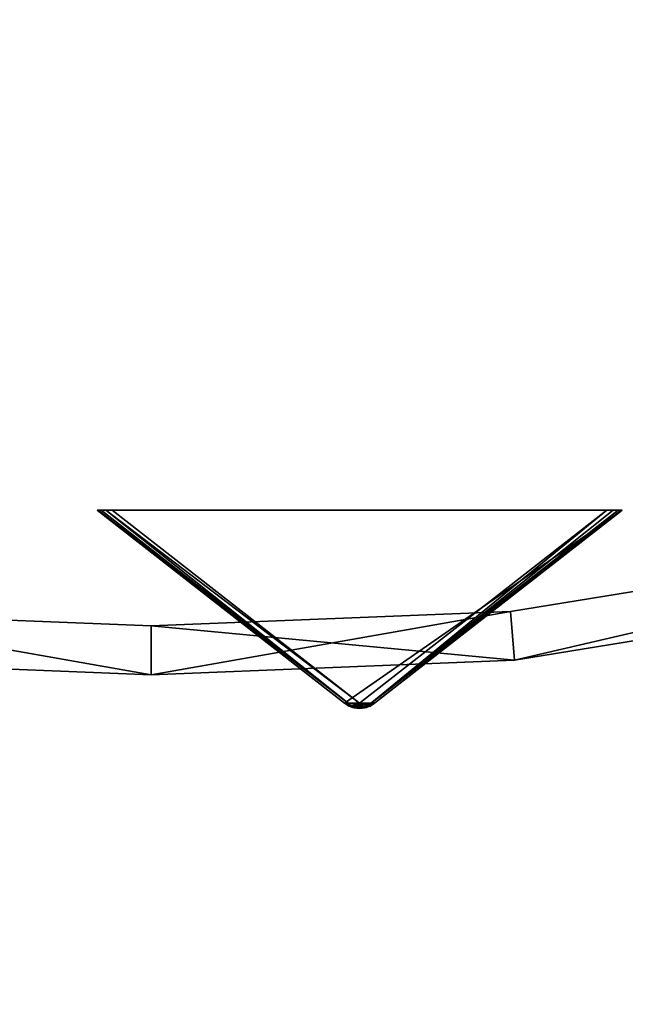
# Model space of a CAD drawing. Extents: x 5 to 565, y -280 to 280.
# Tile 17 of 256: x 280 to 305, y -199 to -158. Entities that reach past the tile are written whole.
import ezdxf

# ---------------------------------------------------------------- set-up
doc = ezdxf.new("R2010")
doc.units = 0
doc.header["$LTSCALE"] = 25.4
doc.layers.get('0').update_dxf_attribs({"color": 13, "linetype": 'CONTINUOUS'})

# ---------------------------------------------------------------- blocks, each defined once
blk = doc.blocks.new('GRUPUJ_2')
at = {"color": 254}
mesh = blk.add_polyface(dxfattribs=at)
corners = [(194.893, 0.024, 139.625), (194.455, 0.024, 139.625), (194.674, 0, 139.594), (195.102, 0.096, 139.717), (194.246, 0.096, 139.717), (195.29, 0.212, 139.866), (194.058, 0.212, 139.866), (205.424, 8.13, 150), (183.924, 8.13, 150)]
mesh.append_faces([[corners[k] for k in face] for face in [(0, 1, 2), (6, 7, 8)]], dxfattribs={"vtx0": -1, "color": 254})
mesh.append_faces([[corners[k] for k in face] for face in [(1, 3, 4), (4, 5, 6)]], dxfattribs={"vtx0": -1, "vtx1": -1, "color": 254})
mesh.append_faces([[corners[k] for k in face] for face in [(1, 0, 3), (4, 3, 5), (6, 5, 7)]], dxfattribs={"vtx0": -1, "vtx2": -1, "color": 254})
mesh = blk.add_polyface(dxfattribs=at)
corners = [(194.058, 0.212, 10.75), (183.924, 8.13, 150), (183.924, 8.13, 0.616), (194.058, 0.212, 139.866)]
mesh.append_faces([[corners[k] for k in face] for face in [(0, 1, 2), (1, 0, 3)]], dxfattribs={"vtx0": -1, "color": 254})
mesh = blk.add_polyface(dxfattribs=at)
corners = [(194.33, 0.125, 10.41), (183.924, 8.13, 0.616), (183.965, 8.13, 0.357)]
mesh.append_faces([[corners[k] for k in face] for face in [(0, 1, 2)]], dxfattribs={"color": 254})
mesh = blk.add_polyface(dxfattribs=at)
corners = [(184.281, 8.13, 0.041), (204.808, 8.13), (184.54, 8.13), (205.067, 8.13, 0.041), (184.086, 8.13, 0.162), (205.262, 8.13, 0.162), (183.965, 8.13, 0.357), (205.383, 8.13, 0.357), (183.924, 8.13, 0.616), (205.424, 8.13, 0.616), (183.924, 8.13, 150), (205.424, 8.13, 150)]
mesh.append_faces([[corners[k] for k in face] for face in [(0, 1, 2), (9, 10, 11)]], dxfattribs={"vtx0": -1, "color": 254})
mesh.append_faces([[corners[k] for k in face] for face in [(1, 0, 3), (3, 4, 5), (5, 6, 7), (7, 8, 9)]], dxfattribs={"vtx0": -1, "vtx1": -1, "color": 254})
mesh.append_faces([[corners[k] for k in face] for face in [(3, 0, 4), (5, 4, 6), (7, 6, 8), (9, 8, 10)]], dxfattribs={"vtx0": -1, "vtx2": -1, "color": 254})
mesh = blk.add_polyface(dxfattribs=at)
corners = [(194.058, 0.212, 10.75), (183.924, 8.13, 0.616), (194.33, 0.125, 10.41)]
mesh.append_faces([[corners[k] for k in face] for face in [(0, 1, 2)]], dxfattribs={"color": 254})
mesh = blk.add_polyface(dxfattribs=at)
corners = [(194.33, 0.125, 10.41), (183.965, 8.13, 0.357), (184.086, 8.13, 0.162)]
mesh.append_faces([[corners[k] for k in face] for face in [(0, 1, 2)]], dxfattribs={"color": 254})
mesh = blk.add_polyface(dxfattribs=at)
corners = [(194.33, 0.125, 10.41), (184.086, 8.13, 0.162), (184.281, 8.13, 0.041)]
mesh.append_faces([[corners[k] for k in face] for face in [(0, 1, 2)]], dxfattribs={"color": 254})
mesh = blk.add_polyface(dxfattribs=at)
corners = [(194.33, 0.125, 10.41), (184.281, 8.13, 0.041), (194.674, 0.212, 10.134)]
mesh.append_faces([[corners[k] for k in face] for face in [(0, 1, 2)]], dxfattribs={"color": 254})
mesh = blk.add_polyface(dxfattribs=at)
corners = [(194.674, 0.212, 10.134), (184.281, 8.13, 0.041), (184.54, 8.13)]
mesh.append_faces([[corners[k] for k in face] for face in [(0, 1, 2)]], dxfattribs={"color": 254})
mesh = blk.add_polyface(dxfattribs=at)
corners = [(194.674, 0.212, 10.134), (184.54, 8.13), (204.808, 8.13)]
mesh.append_faces([[corners[k] for k in face] for face in [(0, 1, 2)]], dxfattribs={"color": 254})
mesh = blk.add_polyface(dxfattribs=at)
corners = [(195.018, 0.125, 10.41), (194.674, 0.212, 10.134), (204.808, 8.13)]
mesh.append_faces([[corners[k] for k in face] for face in [(0, 1, 2)]], dxfattribs={"color": 254})
mesh = blk.add_polyface(dxfattribs=at)
corners = [(195.018, 0.125, 10.41), (205.067, 8.13, 0.041), (205.262, 8.13, 0.162)]
mesh.append_faces([[corners[k] for k in face] for face in [(0, 1, 2)]], dxfattribs={"color": 254})
mesh = blk.add_polyface(dxfattribs=at)
corners = [(195.018, 0.125, 10.41), (204.808, 8.13), (205.067, 8.13, 0.041)]
mesh.append_faces([[corners[k] for k in face] for face in [(0, 1, 2)]], dxfattribs={"color": 254})
mesh = blk.add_polyface(dxfattribs=at)
corners = [(195.018, 0.125, 10.41), (205.262, 8.13, 0.162), (205.383, 8.13, 0.357)]
mesh.append_faces([[corners[k] for k in face] for face in [(0, 1, 2)]], dxfattribs={"color": 254})
mesh = blk.add_polyface(dxfattribs=at)
corners = [(195.29, 0.212, 10.75), (195.018, 0.125, 10.41), (205.383, 8.13, 0.357)]
mesh.append_faces([[corners[k] for k in face] for face in [(0, 1, 2)]], dxfattribs={"color": 254})
mesh = blk.add_polyface(dxfattribs=at)
corners = [(205.424, 8.13, 150), (195.29, 0.212, 10.75), (205.424, 8.13, 0.616), (195.29, 0.212, 139.866)]
mesh.append_faces([[corners[k] for k in face] for face in [(0, 1, 2), (1, 0, 3)]], dxfattribs={"vtx0": -1, "color": 254})
mesh = blk.add_polyface(dxfattribs=at)
corners = [(195.29, 0.212, 10.75), (205.383, 8.13, 0.357), (205.424, 8.13, 0.616)]
mesh.append_faces([[corners[k] for k in face] for face in [(0, 1, 2)]], dxfattribs={"color": 254})
mesh = blk.add_polyface(dxfattribs=at)
corners = [(194.058, 0.212, 139.866), (194.058, 0.212, 10.75), (194.246, 0.096, 139.717)]
mesh.append_faces([[corners[k] for k in face] for face in [(0, 1, 2)]], dxfattribs={"color": 254})
mesh = blk.add_polyface(dxfattribs=at)
corners = [(194.246, 0.096, 139.717), (194.058, 0.212, 10.75), (194.382, 0.044, 10.75)]
mesh.append_faces([[corners[k] for k in face] for face in [(0, 1, 2)]], dxfattribs={"color": 254})
mesh = blk.add_polyface(dxfattribs=at)
corners = [(194.058, 0.212, 10.75), (194.33, 0.125, 10.41), (194.483, 0.049, 10.507)]
mesh.append_faces([[corners[k] for k in face] for face in [(0, 1, 2)]], dxfattribs={"color": 254})
mesh = blk.add_polyface(dxfattribs=at)
corners = [(194.058, 0.212, 10.75), (194.483, 0.049, 10.507), (194.382, 0.044, 10.75)]
mesh.append_faces([[corners[k] for k in face] for face in [(0, 1, 2)]], dxfattribs={"color": 254})
mesh = blk.add_polyface(dxfattribs=at)
corners = [(194.246, 0.096, 139.717), (194.382, 0.044, 10.75), (194.455, 0.024, 139.625)]
mesh.append_faces([[corners[k] for k in face] for face in [(0, 1, 2)]], dxfattribs={"color": 254})
mesh = blk.add_polyface(dxfattribs=at)
corners = [(194.483, 0.049, 10.507), (194.33, 0.125, 10.41), (194.674, 0.212, 10.134)]
mesh.append_faces([[corners[k] for k in face] for face in [(0, 1, 2)]], dxfattribs={"color": 254})
mesh = blk.add_polyface(dxfattribs=at)
corners = [(194.382, 0.044, 10.75), (194.483, 0.049, 10.507), (194.455, 0.024, 10.75)]
mesh.append_faces([[corners[k] for k in face] for face in [(0, 1, 2)]], dxfattribs={"color": 254})
mesh = blk.add_polyface(dxfattribs=at)
corners = [(194.455, 0.024, 139.625), (194.382, 0.044, 10.75), (194.455, 0.024, 10.75)]
mesh.append_faces([[corners[k] for k in face] for face in [(0, 1, 2)]], dxfattribs={"color": 254})
mesh = blk.add_polyface(dxfattribs=at)
corners = [(194.455, 0.024, 10.75), (194.483, 0.049, 10.507), (194.893, 0.024, 10.75)]
mesh.append_faces([[corners[k] for k in face] for face in [(0, 1, 2)]], dxfattribs={"color": 254})
mesh = blk.add_polyface(dxfattribs=at)
corners = [(194.893, 0.024, 139.625), (194.674, 0, 139.594), (194.455, 0.024, 10.75)]
mesh.append_faces([[corners[k] for k in face] for face in [(0, 1, 2)]], dxfattribs={"color": 254})
mesh = blk.add_polyface(dxfattribs=at)
corners = [(194.893, 0.024, 139.625), (194.455, 0.024, 10.75), (194.893, 0.024, 10.75)]
mesh.append_faces([[corners[k] for k in face] for face in [(0, 1, 2)]], dxfattribs={"color": 254})
mesh = blk.add_polyface(dxfattribs=at)
corners = [(194.455, 0.024, 139.625), (194.455, 0.024, 10.75), (194.674, 0, 139.594)]
mesh.append_faces([[corners[k] for k in face] for face in [(0, 1, 2)]], dxfattribs={"color": 254})
mesh = blk.add_polyface(dxfattribs=at)
corners = [(194.674, 0.022, 10.541), (194.483, 0.049, 10.507), (194.674, 0.212, 10.134)]
mesh.append_faces([[corners[k] for k in face] for face in [(0, 1, 2)]], dxfattribs={"color": 254})
mesh = blk.add_polyface(dxfattribs=at)
corners = [(194.893, 0.024, 10.75), (194.483, 0.049, 10.507), (194.674, 0.022, 10.541)]
mesh.append_faces([[corners[k] for k in face] for face in [(0, 1, 2)]], dxfattribs={"color": 254})
mesh = blk.add_polyface(dxfattribs=at)
corners = [(194.865, 0.049, 10.507), (194.674, 0.212, 10.134), (195.018, 0.125, 10.41)]
mesh.append_faces([[corners[k] for k in face] for face in [(0, 1, 2)]], dxfattribs={"color": 254})
mesh = blk.add_polyface(dxfattribs=at)
corners = [(194.674, 0.022, 10.541), (194.674, 0.212, 10.134), (194.865, 0.049, 10.507)]
mesh.append_faces([[corners[k] for k in face] for face in [(0, 1, 2)]], dxfattribs={"color": 254})
mesh = blk.add_polyface(dxfattribs=at)
corners = [(194.893, 0.024, 10.75), (194.674, 0.022, 10.541), (194.865, 0.049, 10.507)]
mesh.append_faces([[corners[k] for k in face] for face in [(0, 1, 2)]], dxfattribs={"color": 254})
mesh = blk.add_polyface(dxfattribs=at)
corners = [(194.966, 0.044, 10.75), (194.865, 0.049, 10.507), (195.018, 0.125, 10.41)]
mesh.append_faces([[corners[k] for k in face] for face in [(0, 1, 2)]], dxfattribs={"color": 254})
mesh = blk.add_polyface(dxfattribs=at)
corners = [(194.893, 0.024, 10.75), (194.865, 0.049, 10.507), (194.966, 0.044, 10.75)]
mesh.append_faces([[corners[k] for k in face] for face in [(0, 1, 2)]], dxfattribs={"color": 254})
mesh = blk.add_polyface(dxfattribs=at)
corners = [(195.29, 0.212, 139.866), (195.102, 0.096, 139.717), (194.893, 0.024, 10.75)]
mesh.append_faces([[corners[k] for k in face] for face in [(0, 1, 2)]], dxfattribs={"color": 254})
mesh = blk.add_polyface(dxfattribs=at)
corners = [(195.29, 0.212, 139.866), (194.893, 0.024, 10.75), (194.966, 0.044, 10.75)]
mesh.append_faces([[corners[k] for k in face] for face in [(0, 1, 2)]], dxfattribs={"color": 254})
mesh = blk.add_polyface(dxfattribs=at)
corners = [(195.102, 0.096, 139.717), (194.893, 0.024, 139.625), (194.893, 0.024, 10.75)]
mesh.append_faces([[corners[k] for k in face] for face in [(0, 1, 2)]], dxfattribs={"color": 254})
mesh = blk.add_polyface(dxfattribs=at)
corners = [(195.29, 0.212, 139.866), (194.966, 0.044, 10.75), (195.29, 0.212, 10.75)]
mesh.append_faces([[corners[k] for k in face] for face in [(0, 1, 2)]], dxfattribs={"color": 254})
mesh = blk.add_polyface(dxfattribs=at)
corners = [(194.966, 0.044, 10.75), (195.018, 0.125, 10.41), (195.29, 0.212, 10.75)]
mesh.append_faces([[corners[k] for k in face] for face in [(0, 1, 2)]], dxfattribs={"color": 254})
blk = doc.blocks.new('CRISTAL-M-7628-7627_STL')
at = {"color": 0}
blk.add_blockref('GRUPUJ_2', (99.022, -186.38, 117.002), dxfattribs=at)
at = {"color": 8}
mesh = blk.add_polyface(dxfattribs=at)
corners = [(5.38, -11.274, 430.002), (7.378, -11.194, 430.002), (7.194, 33.75, 430.002), (10.811, -56.007, 430.002), (12.771, -55.607, 430.002), (23.348, -99.289, 430.002), (25.218, -98.58, 430.002), (42.665, -140, 430.002), (44.397, -139, 430.002), (68.263, -177.085, 430.002), (69.812, -175.82, 430.002), (99.478, -209.583, 430.002), (100.804, -208.086, 430.002), (135.502, -236.653, 430.002), (136.571, -234.963, 430.002), (175.402, -257.594, 430.002), (176.186, -255.754, 430.002), (218.144, -271.864, 430.002), (218.623, -269.922, 430.002), (262.622, -279.092, 430.002), (262.783, -277.099, 430.002), (285.152, -280, 430.002), (285.152, -278, 430.002), (307.683, -279.092, 430.002), (307.522, -277.099, 430.002), (351.682, -269.922, 430.002), (352.161, -271.864, 430.002), (394.119, -255.754, 430.002), (394.903, -257.594, 430.002), (433.734, -234.963, 430.002), (434.803, -236.653, 430.002), (469.501, -208.086, 430.002), (470.827, -209.583, 430.002), (500.493, -175.82, 430.002), (502.042, -177.085, 430.002), (525.908, -139, 430.002), (527.64, -140, 430.002), (545.087, -98.58, 430.002), (546.957, -99.289, 430.002), (557.534, -55.607, 430.002), (559.494, -56.007, 430.002), (562.927, -11.194, 430.002), (564.925, -11.274, 430.002), (563.111, 33.75, 430.002), (9.179, 33.509, 430.002), (16.207, 77.901, 430.002), (18.128, 77.344, 430.002), (32.186, 120.034, 430.002), (33.993, 119.177, 430.002), (54.717, 159.058, 430.002), (56.363, 157.922, 430.002), (83.216, 193.963, 430.002), (84.658, 192.577, 430.002), (116.945, 223.844, 430.002), (118.146, 222.245, 430.002), (155.03, 247.928, 430.002), (155.959, 246.157, 430.002), (196.485, 265.59, 430.002), (197.119, 263.693, 430.002), (240.237, 276.374, 430.002), (240.558, 274.4, 430.002), (285.152, 280, 430.002), (285.152, 278, 430.002), (329.747, 274.4, 430.002), (330.068, 276.374, 430.002), (373.186, 263.693, 430.002), (373.819, 265.59, 430.002), (414.345, 246.157, 430.002), (415.275, 247.928, 430.002), (452.159, 222.245, 430.002), (453.36, 223.844, 430.002), (485.647, 192.577, 430.002), (487.089, 193.963, 430.002), (513.942, 157.922, 430.002), (515.588, 159.058, 430.002), (536.312, 119.177, 430.002), (538.119, 120.034, 430.002), (552.177, 77.344, 430.002), (554.098, 77.901, 430.002), (561.126, 33.509, 430.002)]
mesh.append_faces([[corners[k] for k in face] for face in [(0, 1, 2), (1, 3, 4), (4, 5, 6), (6, 7, 8), (8, 9, 10), (10, 11, 12), (12, 13, 14), (14, 15, 16), (16, 17, 18), (18, 19, 20), (20, 21, 22), (22, 23, 24), (24, 23, 25), (25, 26, 27), (27, 28, 29), (29, 30, 31), (31, 32, 33), (33, 34, 35), (35, 36, 37), (37, 38, 39), (39, 40, 41), (2, 44, 45), (44, 2, 1), (45, 46, 47), (47, 48, 49), (49, 50, 51), (51, 52, 53), (53, 54, 55), (55, 56, 57), (57, 58, 59), (59, 60, 61), (61, 63, 64), (64, 65, 66), (66, 67, 68), (68, 69, 70), (70, 71, 72), (72, 73, 74), (74, 75, 76), (76, 77, 78), (78, 79, 43)]], dxfattribs={"vtx0": -1, "vtx1": -1, "color": 8})
mesh.append_faces([[corners[k] for k in face] for face in [(1, 0, 3), (4, 3, 5), (6, 5, 7), (8, 7, 9), (10, 9, 11), (12, 11, 13), (14, 13, 15), (16, 15, 17), (18, 17, 19), (20, 19, 21), (22, 21, 23), (25, 23, 26), (27, 26, 28), (29, 28, 30), (31, 30, 32), (33, 32, 34), (35, 34, 36), (37, 36, 38), (39, 38, 40), (41, 40, 42), (41, 42, 43), (45, 44, 46), (47, 46, 48), (49, 48, 50), (51, 50, 52), (53, 52, 54), (55, 54, 56), (57, 56, 58), (59, 58, 60), (61, 60, 62), (61, 62, 63), (64, 63, 65), (66, 65, 67), (68, 67, 69), (70, 69, 71), (72, 71, 73), (74, 73, 75), (76, 75, 77), (78, 77, 79), (43, 79, 41)]], dxfattribs={"vtx0": -1, "vtx2": -1, "color": 8})
mesh = blk.add_polyface(dxfattribs=at)
corners = [(7.194, 33.75, 410.002), (9.179, 33.509, 410.002), (7.378, -11.194, 410.002), (16.207, 77.901, 410.002), (18.128, 77.344, 410.002), (32.186, 120.034, 410.002), (33.993, 119.177, 410.002), (54.717, 159.058, 410.002), (56.363, 157.922, 410.002), (83.216, 193.963, 410.002), (84.658, 192.577, 410.002), (116.945, 223.844, 410.002), (118.146, 222.245, 410.002), (155.03, 247.928, 410.002), (155.959, 246.157, 410.002), (196.485, 265.59, 410.002), (197.119, 263.693, 410.002), (240.237, 276.374, 410.002), (240.558, 274.4, 410.002), (285.152, 280, 410.002), (285.152, 278, 410.002), (330.068, 276.374, 410.002), (329.747, 274.4, 410.002), (373.186, 263.693, 410.002), (373.819, 265.59, 410.002), (414.345, 246.157, 410.002), (415.275, 247.928, 410.002), (452.159, 222.245, 410.002), (453.36, 223.844, 410.002), (485.647, 192.577, 410.002), (487.089, 193.963, 410.002), (513.942, 157.922, 410.002), (515.588, 159.058, 410.002), (536.312, 119.177, 410.002), (538.119, 120.034, 410.002), (552.177, 77.344, 410.002), (554.098, 77.901, 410.002), (561.126, 33.509, 410.002), (563.111, 33.75, 410.002), (562.927, -11.194, 410.002), (5.38, -11.274, 410.002), (10.811, -56.007, 410.002), (12.771, -55.607, 410.002), (23.348, -99.289, 410.002), (25.218, -98.58, 410.002), (42.665, -140, 410.002), (44.397, -139, 410.002), (68.263, -177.085, 410.002), (69.812, -175.82, 410.002), (99.478, -209.583, 410.002), (100.804, -208.086, 410.002), (135.502, -236.653, 410.002), (136.571, -234.963, 410.002), (175.402, -257.594, 410.002), (176.186, -255.754, 410.002), (218.144, -271.864, 410.002), (218.623, -269.922, 410.002), (262.622, -279.092, 410.002), (262.783, -277.099, 410.002), (285.152, -280, 410.002), (285.152, -278, 410.002), (307.522, -277.099, 410.002), (307.683, -279.092, 410.002), (351.682, -269.922, 410.002), (352.161, -271.864, 410.002), (394.119, -255.754, 410.002), (394.903, -257.594, 410.002), (433.734, -234.963, 410.002), (434.803, -236.653, 410.002), (469.501, -208.086, 410.002), (470.827, -209.583, 410.002), (500.493, -175.82, 410.002), (502.042, -177.085, 410.002), (525.908, -139, 410.002), (527.64, -140, 410.002), (545.087, -98.58, 410.002), (546.957, -99.289, 410.002), (557.534, -55.607, 410.002), (559.494, -56.007, 410.002), (564.925, -11.274, 410.002)]
mesh.append_faces([[corners[k] for k in face] for face in [(1, 3, 4), (4, 5, 6), (6, 7, 8), (8, 9, 10), (10, 11, 12), (12, 13, 14), (14, 15, 16), (16, 17, 18), (18, 19, 20), (20, 21, 22), (22, 21, 23), (23, 24, 25), (25, 26, 27), (27, 28, 29), (29, 30, 31), (31, 32, 33), (33, 34, 35), (35, 36, 37), (37, 38, 39), (40, 2, 41), (41, 42, 43), (43, 44, 45), (45, 46, 47), (47, 48, 49), (49, 50, 51), (51, 52, 53), (53, 54, 55), (55, 56, 57), (57, 58, 59), (59, 61, 62), (62, 63, 64), (64, 65, 66), (66, 67, 68), (68, 69, 70), (70, 71, 72), (72, 73, 74), (74, 75, 76), (76, 77, 78), (78, 39, 79), (79, 39, 38)]], dxfattribs={"vtx0": -1, "vtx1": -1, "color": 8})
mesh.append_faces([[corners[k] for k in face] for face in [(0, 1, 2), (1, 0, 3), (4, 3, 5), (6, 5, 7), (8, 7, 9), (10, 9, 11), (12, 11, 13), (14, 13, 15), (16, 15, 17), (18, 17, 19), (20, 19, 21), (23, 21, 24), (25, 24, 26), (27, 26, 28), (29, 28, 30), (31, 30, 32), (33, 32, 34), (35, 34, 36), (37, 36, 38), (2, 40, 0), (41, 2, 42), (43, 42, 44), (45, 44, 46), (47, 46, 48), (49, 48, 50), (51, 50, 52), (53, 52, 54), (55, 54, 56), (57, 56, 58), (59, 58, 60), (59, 60, 61), (62, 61, 63), (64, 63, 65), (66, 65, 67), (68, 67, 69), (70, 69, 71), (72, 71, 73), (74, 73, 75), (76, 75, 77), (78, 77, 39)]], dxfattribs={"vtx0": -1, "vtx2": -1, "color": 8})
mesh = blk.add_polyface(dxfattribs=at)
corners = [(22.865, -10.57, 417.002), (24.864, -10.489, 417.002), (24.566, 31.641, 417.002), (27.957, -52.507, 417.002), (29.917, -52.107, 417.002), (39.711, -93.084, 417.002), (41.581, -92.375, 417.002), (57.821, -131.25, 417.002), (59.553, -130.25, 417.002), (81.819, -166.017, 417.002), (83.368, -164.752, 417.002), (111.083, -196.484, 417.002), (112.409, -194.987, 417.002), (144.855, -221.862, 417.002), (145.924, -220.172, 417.002), (182.261, -241.495, 417.002), (183.045, -239.655, 417.002), (222.332, -254.872, 417.002), (222.811, -252.93, 417.002), (264.03, -261.649, 417.002), (264.191, -259.655, 417.002), (285.152, -262.5, 417.002), (285.152, -260.5, 417.002), (306.275, -261.649, 417.002), (306.114, -259.655, 417.002), (347.494, -252.93, 417.002), (347.973, -254.872, 417.002), (387.26, -239.655, 417.002), (388.044, -241.495, 417.002), (424.381, -220.172, 417.002), (425.45, -221.862, 417.002), (457.896, -194.987, 417.002), (459.222, -196.484, 417.002), (486.937, -164.752, 417.002), (488.486, -166.017, 417.002), (510.752, -130.25, 417.002), (512.484, -131.25, 417.002), (528.724, -92.375, 417.002), (530.594, -93.084, 417.002), (540.388, -52.107, 417.002), (542.348, -52.507, 417.002), (545.441, -10.489, 417.002), (547.44, -10.57, 417.002), (545.739, 31.641, 417.002), (26.552, 31.4, 417.002), (33.016, 73.032, 417.002), (34.937, 72.476, 417.002), (47.997, 112.532, 417.002), (49.804, 111.674, 417.002), (69.119, 149.117, 417.002), (70.765, 147.981, 417.002), (95.837, 181.84, 417.002), (97.279, 180.455, 417.002), (127.458, 209.854, 417.002), (128.659, 208.255, 417.002), (163.163, 232.432, 417.002), (164.092, 230.661, 417.002), (202.027, 248.991, 417.002), (202.66, 247.094, 417.002), (243.044, 259.101, 417.002), (243.365, 257.127, 417.002), (285.152, 262.5, 417.002), (285.152, 260.5, 417.002), (326.94, 257.127, 417.002), (327.26, 259.101, 417.002), (367.644, 247.094, 417.002), (368.278, 248.991, 417.002), (406.213, 230.661, 417.002), (407.142, 232.432, 417.002), (441.646, 208.255, 417.002), (442.847, 209.854, 417.002), (473.026, 180.455, 417.002), (474.468, 181.84, 417.002), (499.54, 147.981, 417.002), (501.186, 149.117, 417.002), (520.501, 111.674, 417.002), (522.308, 112.532, 417.002), (535.367, 72.476, 417.002), (537.288, 73.032, 417.002), (543.753, 31.4, 417.002)]
mesh.append_faces([[corners[k] for k in face] for face in [(0, 1, 2), (1, 3, 4), (4, 5, 6), (6, 7, 8), (8, 9, 10), (10, 11, 12), (12, 13, 14), (14, 15, 16), (16, 17, 18), (18, 19, 20), (20, 21, 22), (22, 23, 24), (24, 23, 25), (25, 26, 27), (27, 28, 29), (29, 30, 31), (31, 32, 33), (33, 34, 35), (35, 36, 37), (37, 38, 39), (39, 40, 41), (2, 44, 45), (44, 2, 1), (45, 46, 47), (47, 48, 49), (49, 50, 51), (51, 52, 53), (53, 54, 55), (55, 56, 57), (57, 58, 59), (59, 60, 61), (61, 63, 64), (64, 65, 66), (66, 67, 68), (68, 69, 70), (70, 71, 72), (72, 73, 74), (74, 75, 76), (76, 77, 78), (78, 79, 43)]], dxfattribs={"vtx0": -1, "vtx1": -1, "color": 8})
mesh.append_faces([[corners[k] for k in face] for face in [(1, 0, 3), (4, 3, 5), (6, 5, 7), (8, 7, 9), (10, 9, 11), (12, 11, 13), (14, 13, 15), (16, 15, 17), (18, 17, 19), (20, 19, 21), (22, 21, 23), (25, 23, 26), (27, 26, 28), (29, 28, 30), (31, 30, 32), (33, 32, 34), (35, 34, 36), (37, 36, 38), (39, 38, 40), (41, 40, 42), (41, 42, 43), (45, 44, 46), (47, 46, 48), (49, 48, 50), (51, 50, 52), (53, 52, 54), (55, 54, 56), (57, 56, 58), (59, 58, 60), (61, 60, 62), (61, 62, 63), (64, 63, 65), (66, 65, 67), (68, 67, 69), (70, 69, 71), (72, 71, 73), (74, 73, 75), (76, 75, 77), (78, 77, 79), (43, 79, 41)]], dxfattribs={"vtx0": -1, "vtx2": -1, "color": 8})
mesh = blk.add_polyface(dxfattribs=at)
corners = [(24.566, 31.641, 410.002), (26.552, 31.4, 410.002), (24.864, -10.489, 410.002), (33.016, 73.032, 410.002), (34.937, 72.476, 410.002), (47.997, 112.532, 410.002), (49.804, 111.674, 410.002), (69.119, 149.117, 410.002), (70.765, 147.981, 410.002), (95.837, 181.84, 410.002), (97.279, 180.455, 410.002), (127.458, 209.854, 410.002), (128.659, 208.255, 410.002), (163.163, 232.432, 410.002), (164.092, 230.661, 410.002), (202.027, 248.991, 410.002), (202.66, 247.094, 410.002), (243.044, 259.101, 410.002), (243.365, 257.127, 410.002), (285.152, 262.5, 410.002), (285.152, 260.5, 410.002), (327.26, 259.101, 410.002), (326.94, 257.127, 410.002), (367.644, 247.094, 410.002), (368.278, 248.991, 410.002), (406.213, 230.661, 410.002), (407.142, 232.432, 410.002), (441.646, 208.255, 410.002), (442.847, 209.854, 410.002), (473.026, 180.455, 410.002), (474.468, 181.84, 410.002), (499.54, 147.981, 410.002), (501.186, 149.117, 410.002), (520.501, 111.674, 410.002), (522.308, 112.532, 410.002), (535.367, 72.476, 410.002), (537.288, 73.032, 410.002), (543.753, 31.4, 410.002), (545.739, 31.641, 410.002), (545.441, -10.489, 410.002), (22.865, -10.57, 410.002), (27.957, -52.507, 410.002), (29.917, -52.107, 410.002), (39.711, -93.084, 410.002), (41.581, -92.375, 410.002), (57.821, -131.25, 410.002), (59.553, -130.25, 410.002), (81.819, -166.017, 410.002), (83.368, -164.752, 410.002), (111.083, -196.484, 410.002), (112.409, -194.987, 410.002), (144.855, -221.862, 410.002), (145.924, -220.172, 410.002), (182.261, -241.495, 410.002), (183.045, -239.655, 410.002), (222.332, -254.872, 410.002), (222.811, -252.93, 410.002), (264.03, -261.649, 410.002), (264.191, -259.655, 410.002), (285.152, -262.5, 410.002), (285.152, -260.5, 410.002), (306.114, -259.655, 410.002), (306.275, -261.649, 410.002), (347.494, -252.93, 410.002), (347.973, -254.872, 410.002), (387.26, -239.655, 410.002), (388.044, -241.495, 410.002), (424.381, -220.172, 410.002), (425.45, -221.862, 410.002), (457.896, -194.987, 410.002), (459.222, -196.484, 410.002), (486.937, -164.752, 410.002), (488.486, -166.017, 410.002), (510.752, -130.25, 410.002), (512.484, -131.25, 410.002), (528.724, -92.375, 410.002), (530.594, -93.084, 410.002), (540.388, -52.107, 410.002), (542.348, -52.507, 410.002), (547.44, -10.57, 410.002)]
mesh.append_faces([[corners[k] for k in face] for face in [(1, 3, 4), (4, 5, 6), (6, 7, 8), (8, 9, 10), (10, 11, 12), (12, 13, 14), (14, 15, 16), (16, 17, 18), (18, 19, 20), (20, 21, 22), (22, 21, 23), (23, 24, 25), (25, 26, 27), (27, 28, 29), (29, 30, 31), (31, 32, 33), (33, 34, 35), (35, 36, 37), (37, 38, 39), (40, 2, 41), (41, 42, 43), (43, 44, 45), (45, 46, 47), (47, 48, 49), (49, 50, 51), (51, 52, 53), (53, 54, 55), (55, 56, 57), (57, 58, 59), (59, 61, 62), (62, 63, 64), (64, 65, 66), (66, 67, 68), (68, 69, 70), (70, 71, 72), (72, 73, 74), (74, 75, 76), (76, 77, 78), (78, 39, 79), (79, 39, 38)]], dxfattribs={"vtx0": -1, "vtx1": -1, "color": 8})
mesh.append_faces([[corners[k] for k in face] for face in [(0, 1, 2), (1, 0, 3), (4, 3, 5), (6, 5, 7), (8, 7, 9), (10, 9, 11), (12, 11, 13), (14, 13, 15), (16, 15, 17), (18, 17, 19), (20, 19, 21), (23, 21, 24), (25, 24, 26), (27, 26, 28), (29, 28, 30), (31, 30, 32), (33, 32, 34), (35, 34, 36), (37, 36, 38), (2, 40, 0), (41, 2, 42), (43, 42, 44), (45, 44, 46), (47, 46, 48), (49, 48, 50), (51, 50, 52), (53, 52, 54), (55, 54, 56), (57, 56, 58), (59, 58, 60), (59, 60, 61), (62, 61, 63), (64, 63, 65), (66, 65, 67), (68, 67, 69), (70, 69, 71), (72, 71, 73), (74, 73, 75), (76, 75, 77), (78, 77, 39)]], dxfattribs={"vtx0": -1, "vtx2": -1, "color": 8})
mesh = blk.add_polyface(dxfattribs=at)
corners = [(100.302, -7.449, 284.002), (102.301, -7.369, 284.002), (101.501, 22.299, 284.002), (103.891, -37.005, 284.002), (105.851, -36.605, 284.002), (112.174, -65.602, 284.002), (114.044, -64.893, 284.002), (124.938, -92.5, 284.002), (126.67, -91.5, 284.002), (141.851, -117.002, 284.002), (143.4, -115.738, 284.002), (162.475, -138.474, 284.002), (163.801, -136.977, 284.002), (186.276, -156.36, 284.002), (187.345, -154.67, 284.002), (212.639, -170.196, 284.002), (213.423, -168.356, 284.002), (240.879, -179.624, 284.002), (241.358, -177.682, 284.002), (270.266, -184.4, 284.002), (270.427, -182.407, 284.002), (285.152, -185, 284.002), (285.152, -183, 284.002), (300.039, -184.4, 284.002), (299.878, -182.407, 284.002), (328.947, -177.682, 284.002), (329.426, -179.624, 284.002), (356.882, -168.356, 284.002), (357.666, -170.196, 284.002), (382.96, -154.67, 284.002), (384.029, -156.36, 284.002), (406.504, -136.977, 284.002), (407.83, -138.474, 284.002), (426.905, -115.738, 284.002), (428.454, -117.002, 284.002), (443.635, -91.5, 284.002), (445.367, -92.5, 284.002), (456.26, -64.893, 284.002), (458.13, -65.602, 284.002), (464.454, -36.605, 284.002), (466.414, -37.005, 284.002), (468.004, -7.369, 284.002), (470.002, -7.449, 284.002), (468.804, 22.299, 284.002), (103.487, 22.058, 284.002), (107.457, 51.47, 284.002), (109.378, 50.914, 284.002), (118.014, 79.308, 284.002), (119.821, 78.451, 284.002), (132.9, 105.092, 284.002), (134.546, 103.956, 284.002), (151.73, 128.154, 284.002), (153.172, 126.769, 284.002), (174.015, 147.897, 284.002), (175.217, 146.298, 284.002), (199.179, 163.809, 284.002), (200.108, 162.038, 284.002), (226.569, 175.479, 284.002), (227.202, 173.582, 284.002), (255.476, 182.604, 284.002), (255.797, 180.63, 284.002), (285.152, 185, 284.002), (285.152, 183, 284.002), (314.508, 180.63, 284.002), (314.829, 182.604, 284.002), (343.103, 173.582, 284.002), (343.736, 175.479, 284.002), (370.197, 162.038, 284.002), (371.126, 163.809, 284.002), (395.088, 146.298, 284.002), (396.29, 147.897, 284.002), (417.133, 126.769, 284.002), (418.575, 128.154, 284.002), (435.759, 103.956, 284.002), (437.404, 105.092, 284.002), (450.484, 78.451, 284.002), (452.291, 79.308, 284.002), (460.927, 50.914, 284.002), (462.848, 51.47, 284.002), (466.818, 22.058, 284.002)]
mesh.append_faces([[corners[k] for k in face] for face in [(0, 1, 2), (1, 3, 4), (4, 5, 6), (6, 7, 8), (8, 9, 10), (10, 11, 12), (12, 13, 14), (14, 15, 16), (16, 17, 18), (18, 19, 20), (20, 21, 22), (22, 23, 24), (24, 23, 25), (25, 26, 27), (27, 28, 29), (29, 30, 31), (31, 32, 33), (33, 34, 35), (35, 36, 37), (37, 38, 39), (39, 40, 41), (2, 44, 45), (44, 2, 1), (45, 46, 47), (47, 48, 49), (49, 50, 51), (51, 52, 53), (53, 54, 55), (55, 56, 57), (57, 58, 59), (59, 60, 61), (61, 63, 64), (64, 65, 66), (66, 67, 68), (68, 69, 70), (70, 71, 72), (72, 73, 74), (74, 75, 76), (76, 77, 78), (78, 79, 43)]], dxfattribs={"vtx0": -1, "vtx1": -1, "color": 8})
mesh.append_faces([[corners[k] for k in face] for face in [(1, 0, 3), (4, 3, 5), (6, 5, 7), (8, 7, 9), (10, 9, 11), (12, 11, 13), (14, 13, 15), (16, 15, 17), (18, 17, 19), (20, 19, 21), (22, 21, 23), (25, 23, 26), (27, 26, 28), (29, 28, 30), (31, 30, 32), (33, 32, 34), (35, 34, 36), (37, 36, 38), (39, 38, 40), (41, 40, 42), (41, 42, 43), (45, 44, 46), (47, 46, 48), (49, 48, 50), (51, 50, 52), (53, 52, 54), (55, 54, 56), (57, 56, 58), (59, 58, 60), (61, 60, 62), (61, 62, 63), (64, 63, 65), (66, 65, 67), (68, 67, 69), (70, 69, 71), (72, 71, 73), (74, 73, 75), (76, 75, 77), (78, 77, 79), (43, 79, 41)]], dxfattribs={"vtx0": -1, "vtx2": -1, "color": 8})
mesh = blk.add_polyface(dxfattribs=at)
corners = [(101.501, 22.299, 277.002), (103.487, 22.058, 277.002), (102.301, -7.369, 277.002), (107.457, 51.47, 277.002), (109.378, 50.914, 277.002), (118.014, 79.308, 277.002), (119.821, 78.451, 277.002), (132.9, 105.092, 277.002), (134.546, 103.956, 277.002), (151.73, 128.154, 277.002), (153.172, 126.769, 277.002), (174.015, 147.897, 277.002), (175.217, 146.298, 277.002), (199.179, 163.809, 277.002), (200.108, 162.038, 277.002), (226.569, 175.479, 277.002), (227.202, 173.582, 277.002), (255.476, 182.604, 277.002), (255.797, 180.63, 277.002), (285.152, 185, 277.002), (285.152, 183, 277.002), (314.829, 182.604, 277.002), (314.508, 180.63, 277.002), (343.103, 173.582, 277.002), (343.736, 175.479, 277.002), (370.197, 162.038, 277.002), (371.126, 163.809, 277.002), (395.088, 146.298, 277.002), (396.29, 147.897, 277.002), (417.133, 126.769, 277.002), (418.575, 128.154, 277.002), (435.759, 103.956, 277.002), (437.404, 105.092, 277.002), (450.484, 78.451, 277.002), (452.291, 79.308, 277.002), (460.927, 50.914, 277.002), (462.848, 51.47, 277.002), (466.818, 22.058, 277.002), (468.804, 22.299, 277.002), (468.004, -7.369, 277.002), (100.302, -7.449, 277.002), (103.891, -37.005, 277.002), (105.851, -36.605, 277.002), (112.174, -65.602, 277.002), (114.044, -64.893, 277.002), (124.938, -92.5, 277.002), (126.67, -91.5, 277.002), (141.851, -117.002, 277.002), (143.4, -115.738, 277.002), (162.475, -138.474, 277.002), (163.801, -136.977, 277.002), (186.276, -156.36, 277.002), (187.345, -154.67, 277.002), (212.639, -170.196, 277.002), (213.423, -168.356, 277.002), (240.879, -179.624, 277.002), (241.358, -177.682, 277.002), (270.266, -184.4, 277.002), (270.427, -182.407, 277.002), (285.152, -185, 277.002), (285.152, -183, 277.002), (299.878, -182.407, 277.002), (300.039, -184.4, 277.002), (328.947, -177.682, 277.002), (329.426, -179.624, 277.002), (356.882, -168.356, 277.002), (357.666, -170.196, 277.002), (382.96, -154.67, 277.002), (384.029, -156.36, 277.002), (406.504, -136.977, 277.002), (407.83, -138.474, 277.002), (426.905, -115.738, 277.002), (428.454, -117.002, 277.002), (443.635, -91.5, 277.002), (445.367, -92.5, 277.002), (456.26, -64.893, 277.002), (458.13, -65.602, 277.002), (464.454, -36.605, 277.002), (466.414, -37.005, 277.002), (470.002, -7.449, 277.002)]
mesh.append_faces([[corners[k] for k in face] for face in [(1, 3, 4), (4, 5, 6), (6, 7, 8), (8, 9, 10), (10, 11, 12), (12, 13, 14), (14, 15, 16), (16, 17, 18), (18, 19, 20), (20, 21, 22), (22, 21, 23), (23, 24, 25), (25, 26, 27), (27, 28, 29), (29, 30, 31), (31, 32, 33), (33, 34, 35), (35, 36, 37), (37, 38, 39), (40, 2, 41), (41, 42, 43), (43, 44, 45), (45, 46, 47), (47, 48, 49), (49, 50, 51), (51, 52, 53), (53, 54, 55), (55, 56, 57), (57, 58, 59), (59, 61, 62), (62, 63, 64), (64, 65, 66), (66, 67, 68), (68, 69, 70), (70, 71, 72), (72, 73, 74), (74, 75, 76), (76, 77, 78), (78, 39, 79), (79, 39, 38)]], dxfattribs={"vtx0": -1, "vtx1": -1, "color": 8})
mesh.append_faces([[corners[k] for k in face] for face in [(0, 1, 2), (1, 0, 3), (4, 3, 5), (6, 5, 7), (8, 7, 9), (10, 9, 11), (12, 11, 13), (14, 13, 15), (16, 15, 17), (18, 17, 19), (20, 19, 21), (23, 21, 24), (25, 24, 26), (27, 26, 28), (29, 28, 30), (31, 30, 32), (33, 32, 34), (35, 34, 36), (37, 36, 38), (2, 40, 0), (41, 2, 42), (43, 42, 44), (45, 44, 46), (47, 46, 48), (49, 48, 50), (51, 50, 52), (53, 52, 54), (55, 54, 56), (57, 56, 58), (59, 58, 60), (59, 60, 61), (62, 61, 63), (64, 63, 65), (66, 65, 67), (68, 67, 69), (70, 69, 71), (72, 71, 73), (74, 73, 75), (76, 75, 77), (78, 77, 39)]], dxfattribs={"vtx0": -1, "vtx2": -1, "color": 8})
mesh = blk.add_polyface(dxfattribs=at)
corners = [(299.878, -182.407, 284.002), (328.947, -177.682, 277.002), (299.878, -182.407, 277.002), (328.947, -177.682, 284.002)]
mesh.append_faces([[corners[k] for k in face] for face in [(0, 1, 2), (1, 0, 3)]], dxfattribs={"vtx0": -1, "color": 8})
mesh = blk.add_polyface(dxfattribs=at)
corners = [(329.426, -179.624, 284.002), (300.039, -184.4, 277.002), (329.426, -179.624, 277.002), (300.039, -184.4, 284.002)]
mesh.append_faces([[corners[k] for k in face] for face in [(0, 1, 2), (1, 0, 3)]], dxfattribs={"vtx0": -1, "color": 8})
mesh = blk.add_polyface(dxfattribs=at)
corners = [(270.427, -182.407, 284.002), (285.152, -183, 277.002), (270.427, -182.407, 277.002), (285.152, -183, 284.002)]
mesh.append_faces([[corners[k] for k in face] for face in [(0, 1, 2), (1, 0, 3)]], dxfattribs={"vtx0": -1, "color": 8})
mesh = blk.add_polyface(dxfattribs=at)
corners = [(285.152, -183, 284.002), (299.878, -182.407, 277.002), (285.152, -183, 277.002), (299.878, -182.407, 284.002)]
mesh.append_faces([[corners[k] for k in face] for face in [(0, 1, 2), (1, 0, 3)]], dxfattribs={"vtx0": -1, "color": 8})
mesh = blk.add_polyface(dxfattribs=at)
corners = [(285.152, -185, 284.002), (270.266, -184.4, 277.002), (285.152, -185, 277.002), (270.266, -184.4, 284.002)]
mesh.append_faces([[corners[k] for k in face] for face in [(0, 1, 2), (1, 0, 3)]], dxfattribs={"vtx0": -1, "color": 8})
mesh = blk.add_polyface(dxfattribs=at)
corners = [(300.039, -184.4, 284.002), (285.152, -185, 277.002), (300.039, -184.4, 277.002), (285.152, -185, 284.002)]
mesh.append_faces([[corners[k] for k in face] for face in [(0, 1, 2), (1, 0, 3)]], dxfattribs={"vtx0": -1, "color": 8})
blk = doc.blocks.new('GRUPUJ_6')
at = {"color": 0}
blk.add_blockref('CRISTAL-M-7628-7627_STL', (-5.38, 280, -0.002), dxfattribs=at)

msp = doc.modelspace()

# ---------------------------------------------------------------- block references
at = {"color": 0}
msp.add_blockref('GRUPUJ_6', (5.38, -280, 0.002), dxfattribs=at)

doc.saveas('drawing.dxf')
